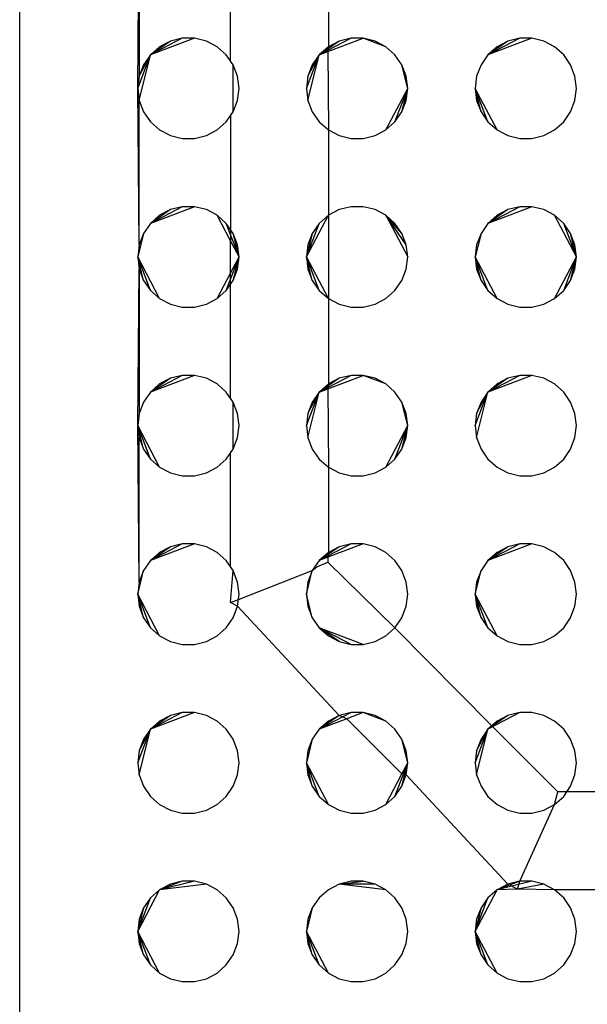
# Model space of a CAD drawing. Extents: x -270 to 272, y -152 to 146.
# Tile 21 of 256: x 58.08 to 61.44, y -56.4 to -50.56. Entities that reach past the tile are written whole.
import ezdxf

# ---------------------------------------------------------------- set-up
doc = ezdxf.new("R2010")
doc.units = 0
doc.layers.get('0').update_dxf_attribs({"linetype": 'CONTINUOUS'})

msp = doc.modelspace()

# ---------------------------------------------------------------- linework, layer by layer
for p, q in [((58.0775, -56.6458), (58.0775, -34.2843)), ((58.7775, -50.9651), (58.7862, -50.0368)), ((58.7862, -50.0368), (58.7862, -50.8933)), ((59.3275, -50.803), (59.3275, -50.0603)), ((59.9071, -50.2119), (59.9071, -50.7182)), ((59.1137, -50.6672), (58.853, -50.7661)), ((59.0414, -50.6672), (58.853, -50.7661)), ((58.9711, -50.6845), (58.853, -50.7661)), ((58.9711, -50.6845), (58.9071, -50.7182)), ((59.0414, -50.6672), (58.9711, -50.6845)), ((59.1137, -50.6672), (59.0414, -50.6672)), ((59.1839, -50.6845), (59.1137, -50.6672)), ((59.2479, -50.7182), (59.1839, -50.6845)), ((60.0414, -50.6672), (59.853, -50.7661)), ((59.9711, -50.6845), (59.853, -50.7661)), ((59.9049, -50.7464), (60.1137, -50.6672)), ((59.9711, -50.6845), (59.9071, -50.7182)), ((60.0414, -50.6672), (59.9711, -50.6845)), ((60.1137, -50.6672), (60.0414, -50.6672)), ((60.1839, -50.6845), (60.1137, -50.6672)), ((60.2479, -50.7182), (60.1137, -50.6672)), ((60.2479, -50.7182), (60.1839, -50.6845)), ((61.1137, -50.6672), (60.853, -50.7661)), ((61.0414, -50.6672), (60.853, -50.7661)), ((60.9711, -50.6845), (60.853, -50.7661)), ((60.9711, -50.6845), (60.9071, -50.7182)), ((61.0414, -50.6672), (60.9711, -50.6845)), ((61.1137, -50.6672), (61.0414, -50.6672)), ((61.1839, -50.6845), (61.1137, -50.6672)), ((61.2479, -50.7182), (61.1839, -50.6845)), ((58.9071, -50.7182), (58.853, -50.7661)), ((59.3021, -50.7661), (59.2479, -50.7182)), ((59.9071, -50.7182), (59.853, -50.7661)), ((59.9071, -50.7182), (59.9049, -50.7464)), ((60.3021, -50.7661), (60.2479, -50.7182)), ((60.9071, -50.7182), (60.853, -50.7661)), ((61.3021, -50.7661), (61.2479, -50.7182)), ((58.7775, -50.9651), (58.853, -50.7661)), ((58.7862, -51.0368), (58.853, -50.7661)), ((58.7862, -50.8933), (58.853, -50.7661)), ((58.853, -50.7661), (58.8119, -50.8256)), ((59.3431, -50.8256), (59.3021, -50.7661)), ((59.3431, -50.8256), (59.3275, -50.803)), ((59.7775, -50.9651), (59.853, -50.7661)), ((59.7862, -51.0368), (59.853, -50.7661)), ((59.7862, -50.8933), (59.853, -50.7661)), ((59.853, -50.7661), (59.8119, -50.8256)), ((59.853, -50.7661), (59.9049, -50.7464)), ((59.9049, -50.7464), (59.9071, -51.2119)), ((60.3431, -50.8256), (60.3021, -50.7661)), ((60.853, -50.7661), (60.8119, -50.8256)), ((61.3431, -50.8256), (61.3021, -50.7661)), ((58.8119, -50.8256), (58.7862, -50.8933)), ((59.3688, -50.8933), (59.3431, -50.8256)), ((59.3431, -51.1045), (59.3431, -50.8256)), ((59.8119, -50.8256), (59.7862, -50.8933)), ((60.3688, -50.8933), (60.3431, -50.8256)), ((60.3775, -50.9651), (60.3431, -50.8256)), ((60.8119, -50.8256), (60.7862, -50.8933)), ((61.3688, -50.8933), (61.3431, -50.8256)), ((58.7862, -50.8933), (58.7775, -50.9651)), ((59.3775, -50.9651), (59.3688, -50.8933)), ((59.7862, -50.8933), (59.7775, -50.9651)), ((60.3775, -50.9651), (60.3688, -50.8933)), ((60.7862, -50.8933), (60.7775, -50.9651)), ((61.3775, -50.9651), (61.3688, -50.8933)), ((58.7775, -50.9651), (58.7862, -51.0368)), ((58.7862, -51.8933), (58.7775, -50.9651)), ((59.3688, -51.0368), (59.3775, -50.9651)), ((59.7775, -50.9651), (59.7862, -51.0368)), ((60.2479, -51.2119), (60.3775, -50.9651)), ((60.3021, -51.164), (60.3775, -50.9651)), ((60.3431, -51.1045), (60.3775, -50.9651)), ((60.3688, -51.0368), (60.3775, -50.9651)), ((60.7775, -50.9651), (60.7862, -51.0368)), ((60.9071, -51.2119), (60.7775, -50.9651)), ((60.853, -51.164), (60.7775, -50.9651)), ((60.8119, -51.1045), (60.7775, -50.9651)), ((61.3688, -51.0368), (61.3775, -50.9651)), ((58.7862, -51.8933), (58.7862, -51.0368)), ((58.7862, -51.0368), (58.8119, -51.1045)), ((59.3431, -51.1045), (59.3688, -51.0368)), ((59.7862, -51.0368), (59.8119, -51.1045)), ((60.3431, -51.1045), (60.3688, -51.0368)), ((60.7862, -51.0368), (60.8119, -51.1045)), ((61.3431, -51.1045), (61.3688, -51.0368)), ((58.8119, -51.1045), (58.853, -51.164)), ((59.3021, -51.164), (59.3431, -51.1045)), ((59.3275, -51.1271), (59.3431, -51.1045)), ((59.3275, -51.1271), (59.3275, -51.8698)), ((59.8119, -51.1045), (59.853, -51.164)), ((60.3021, -51.164), (60.3431, -51.1045)), ((60.8119, -51.1045), (60.853, -51.164)), ((61.3021, -51.164), (61.3431, -51.1045)), ((58.853, -51.164), (58.9071, -51.2119)), ((58.9071, -51.2119), (58.9711, -51.2456)), ((59.1839, -51.2456), (59.2479, -51.2119)), ((59.2479, -51.2119), (59.3021, -51.164)), ((59.853, -51.164), (59.9071, -51.2119)), ((59.9071, -51.2119), (59.9711, -51.2456)), ((59.9071, -51.2119), (59.9071, -51.7182)), ((60.1839, -51.2456), (60.2479, -51.2119)), ((60.2479, -51.2119), (60.3021, -51.164)), ((60.853, -51.164), (60.9071, -51.2119)), ((60.9071, -51.2119), (60.9711, -51.2456)), ((61.1839, -51.2456), (61.2479, -51.2119)), ((61.2479, -51.2119), (61.3021, -51.164)), ((58.9711, -51.2456), (59.0414, -51.2629)), ((59.0414, -51.2629), (59.1137, -51.2629)), ((59.1137, -51.2629), (59.1839, -51.2456)), ((59.9711, -51.2456), (60.0414, -51.2629)), ((60.0414, -51.2629), (60.1137, -51.2629)), ((60.1137, -51.2629), (60.1839, -51.2456)), ((60.9711, -51.2456), (61.0414, -51.2629)), ((61.0414, -51.2629), (61.1137, -51.2629)), ((61.1137, -51.2629), (61.1839, -51.2456)), ((59.1137, -51.6672), (58.853, -51.7661)), ((59.0414, -51.6672), (58.853, -51.7661)), ((59.0414, -51.6672), (58.9711, -51.6845)), ((59.1137, -51.6672), (59.0414, -51.6672)), ((59.1839, -51.6845), (59.1137, -51.6672)), ((60.0414, -51.6672), (59.9711, -51.6845)), ((60.1137, -51.6672), (60.0414, -51.6672)), ((60.1839, -51.6845), (60.1137, -51.6672)), ((61.1137, -51.6672), (60.853, -51.7661)), ((61.0414, -51.6672), (60.853, -51.7661)), ((61.0414, -51.6672), (60.9711, -51.6845)), ((61.1137, -51.6672), (61.0414, -51.6672)), ((61.1839, -51.6845), (61.1137, -51.6672)), ((58.9711, -51.6845), (58.853, -51.7661)), ((58.9071, -51.7182), (58.853, -51.7661)), ((58.9711, -51.6845), (58.9071, -51.7182)), ((59.2479, -51.7182), (59.1839, -51.6845)), ((59.3021, -51.7661), (59.2479, -51.7182)), ((59.3275, -51.8698), (59.2479, -51.7182)), ((59.7775, -51.9651), (59.9071, -51.7182)), ((59.9071, -51.7182), (59.853, -51.7661)), ((59.9711, -51.6845), (59.9071, -51.7182)), ((59.9071, -51.7182), (59.9071, -52.2119)), ((60.2479, -51.7182), (60.1839, -51.6845)), ((60.3021, -51.7661), (60.2479, -51.7182)), ((60.2479, -51.7182), (60.3775, -51.9651)), ((60.3431, -51.8256), (60.2479, -51.7182)), ((60.3688, -51.8933), (60.2479, -51.7182)), ((60.9711, -51.6845), (60.853, -51.7661)), ((60.9071, -51.7182), (60.853, -51.7661)), ((60.9711, -51.6845), (60.9071, -51.7182)), ((61.2479, -51.7182), (61.1839, -51.6845)), ((61.3021, -51.7661), (61.2479, -51.7182)), ((61.3775, -51.9651), (61.2479, -51.7182)), ((58.853, -51.7661), (58.8119, -51.8256)), ((59.3431, -51.8256), (59.3021, -51.7661)), ((59.3775, -51.9651), (59.3021, -51.7661)), ((59.7775, -51.9651), (59.853, -51.7661)), ((59.853, -51.7661), (59.8119, -51.8256)), ((60.3431, -51.8256), (60.3021, -51.7661)), ((60.853, -51.7661), (60.8119, -51.8256)), ((61.3431, -51.8256), (61.3021, -51.7661)), ((61.3775, -51.9651), (61.3021, -51.7661)), ((58.8119, -51.8256), (58.7775, -51.9651)), ((58.8119, -51.8256), (58.7862, -51.8933)), ((59.3688, -51.8933), (59.3431, -51.8256)), ((59.3775, -51.9651), (59.3431, -51.8256)), ((59.8119, -51.8256), (59.7775, -51.9651)), ((59.8119, -51.8256), (59.7862, -51.8933)), ((60.3688, -51.8933), (60.3431, -51.8256)), ((60.8119, -51.8256), (60.7775, -51.9651)), ((60.8119, -51.8256), (60.7862, -51.8933)), ((61.3688, -51.8933), (61.3431, -51.8256)), ((61.3775, -51.9651), (61.3431, -51.8256)), ((58.7862, -51.8933), (58.7775, -51.9651)), ((59.3775, -51.9651), (59.3275, -51.8698)), ((59.3275, -52.0603), (59.3275, -51.8698)), ((59.3775, -51.9651), (59.3688, -51.8933)), ((59.7862, -51.8933), (59.7775, -51.9651)), ((60.3775, -51.9651), (60.3688, -51.8933)), ((60.7862, -51.8933), (60.7775, -51.9651)), ((61.3775, -51.9651), (61.3688, -51.8933)), ((58.7775, -51.9651), (58.7862, -52.0368)), ((58.9071, -52.2119), (58.7775, -51.9651)), ((58.853, -52.164), (58.7775, -51.9651)), ((58.8119, -52.1045), (58.7775, -51.9651)), ((59.3021, -52.164), (59.3775, -51.9651)), ((59.3275, -52.0603), (59.3775, -51.9651)), ((59.3431, -52.1045), (59.3775, -51.9651)), ((59.3688, -52.0368), (59.3775, -51.9651)), ((59.7775, -51.9651), (59.7862, -52.0368)), ((59.9071, -52.2119), (59.7775, -51.9651)), ((59.853, -52.164), (59.7775, -51.9651)), ((59.8119, -52.1045), (59.7775, -51.9651)), ((60.3688, -52.0368), (60.3775, -51.9651)), ((60.7775, -51.9651), (60.7862, -52.0368)), ((60.9071, -52.2119), (60.7775, -51.9651)), ((60.853, -52.164), (60.7775, -51.9651)), ((60.8119, -52.1045), (60.7775, -51.9651)), ((61.2479, -52.2119), (61.3775, -51.9651)), ((61.3021, -52.164), (61.3775, -51.9651)), ((61.3431, -52.1045), (61.3775, -51.9651)), ((61.3688, -52.0368), (61.3775, -51.9651)), ((58.7775, -52.9651), (58.7862, -52.0368)), ((58.7862, -52.0368), (58.7862, -52.8933)), ((58.7862, -52.0368), (58.8119, -52.1045)), ((59.2479, -52.2119), (59.3275, -52.0603)), ((59.3275, -52.803), (59.3275, -52.0603)), ((59.3431, -52.1045), (59.3688, -52.0368)), ((59.7862, -52.0368), (59.8119, -52.1045)), ((60.3431, -52.1045), (60.3688, -52.0368)), ((60.7862, -52.0368), (60.8119, -52.1045)), ((61.3431, -52.1045), (61.3688, -52.0368)), ((58.8119, -52.1045), (58.853, -52.164)), ((59.3021, -52.164), (59.3431, -52.1045)), ((59.8119, -52.1045), (59.853, -52.164)), ((60.3021, -52.164), (60.3431, -52.1045)), ((60.8119, -52.1045), (60.853, -52.164)), ((61.3021, -52.164), (61.3431, -52.1045)), ((58.853, -52.164), (58.9071, -52.2119)), ((59.2479, -52.2119), (59.3021, -52.164)), ((59.853, -52.164), (59.9071, -52.2119)), ((60.2479, -52.2119), (60.3021, -52.164)), ((60.853, -52.164), (60.9071, -52.2119)), ((61.2479, -52.2119), (61.3021, -52.164)), ((58.9071, -52.2119), (58.9711, -52.2456)), ((58.9711, -52.2456), (59.0414, -52.2629)), ((59.0414, -52.2629), (59.1137, -52.2629)), ((59.1137, -52.2629), (59.1839, -52.2456)), ((59.1839, -52.2456), (59.2479, -52.2119)), ((59.9071, -52.2119), (59.9711, -52.2456)), ((59.9071, -52.2119), (59.9071, -52.7182)), ((59.9711, -52.2456), (60.0414, -52.2629)), ((60.0414, -52.2629), (60.1137, -52.2629)), ((60.1137, -52.2629), (60.1839, -52.2456)), ((60.1839, -52.2456), (60.2479, -52.2119)), ((60.9071, -52.2119), (60.9711, -52.2456)), ((60.9711, -52.2456), (61.0414, -52.2629)), ((61.0414, -52.2629), (61.1137, -52.2629)), ((61.1137, -52.2629), (61.1839, -52.2456)), ((61.1839, -52.2456), (61.2479, -52.2119)), ((59.1137, -52.6672), (58.853, -52.7661)), ((59.0414, -52.6672), (58.853, -52.7661)), ((59.0414, -52.6672), (58.9711, -52.6845)), ((59.1137, -52.6672), (59.0414, -52.6672)), ((59.1839, -52.6845), (59.1137, -52.6672)), ((60.0414, -52.6672), (59.853, -52.7661)), ((59.9049, -52.7464), (60.1137, -52.6672)), ((60.0414, -52.6672), (59.9711, -52.6845)), ((60.1137, -52.6672), (60.0414, -52.6672)), ((60.1839, -52.6845), (60.1137, -52.6672)), ((60.2479, -52.7182), (60.1137, -52.6672)), ((61.1137, -52.6672), (60.853, -52.7661)), ((61.0414, -52.6672), (60.853, -52.7661)), ((61.0414, -52.6672), (60.9711, -52.6845)), ((61.1137, -52.6672), (61.0414, -52.6672)), ((61.1839, -52.6845), (61.1137, -52.6672)), ((58.9711, -52.6845), (58.853, -52.7661)), ((58.9071, -52.7182), (58.853, -52.7661)), ((58.9711, -52.6845), (58.9071, -52.7182)), ((59.2479, -52.7182), (59.1839, -52.6845)), ((59.3021, -52.7661), (59.2479, -52.7182)), ((59.9711, -52.6845), (59.853, -52.7661)), ((59.9071, -52.7182), (59.853, -52.7661)), ((59.9071, -52.7182), (59.9049, -52.7464)), ((59.9711, -52.6845), (59.9071, -52.7182)), ((60.2479, -52.7182), (60.1839, -52.6845)), ((60.3021, -52.7661), (60.2479, -52.7182)), ((60.9711, -52.6845), (60.853, -52.7661)), ((60.9071, -52.7182), (60.853, -52.7661)), ((60.9711, -52.6845), (60.9071, -52.7182)), ((61.2479, -52.7182), (61.1839, -52.6845)), ((61.3021, -52.7661), (61.2479, -52.7182)), ((58.853, -52.7661), (58.8119, -52.8256)), ((59.3431, -52.8256), (59.3021, -52.7661)), ((59.7775, -52.9651), (59.853, -52.7661)), ((59.7862, -53.0368), (59.853, -52.7661)), ((59.7862, -52.8933), (59.853, -52.7661)), ((59.853, -52.7661), (59.8119, -52.8256)), ((59.853, -52.7661), (59.9049, -52.7464)), ((59.9049, -52.7464), (59.9071, -53.2119)), ((60.3431, -52.8256), (60.3021, -52.7661)), ((60.7775, -52.9651), (60.853, -52.7661)), ((60.7862, -53.0368), (60.853, -52.7661)), ((60.7862, -52.8933), (60.853, -52.7661)), ((60.853, -52.7661), (60.8119, -52.8256)), ((61.3431, -52.8256), (61.3021, -52.7661)), ((58.8119, -52.8256), (58.7862, -52.8933)), ((59.3431, -52.8256), (59.3275, -52.803)), ((59.3688, -52.8933), (59.3431, -52.8256)), ((59.3431, -53.1045), (59.3431, -52.8256)), ((59.8119, -52.8256), (59.7862, -52.8933)), ((60.3688, -52.8933), (60.3431, -52.8256)), ((60.3775, -52.9651), (60.3431, -52.8256)), ((60.8119, -52.8256), (60.7862, -52.8933)), ((61.3688, -52.8933), (61.3431, -52.8256)), ((58.7862, -52.8933), (58.7775, -52.9651)), ((59.3775, -52.9651), (59.3688, -52.8933)), ((59.7862, -52.8933), (59.7775, -52.9651)), ((60.3775, -52.9651), (60.3688, -52.8933)), ((60.7862, -52.8933), (60.7775, -52.9651)), ((61.3775, -52.9651), (61.3688, -52.8933)), ((58.7775, -52.9651), (58.7862, -53.0368)), ((58.9071, -53.2119), (58.7775, -52.9651)), ((58.7862, -53.8933), (58.7775, -52.9651)), ((58.853, -53.164), (58.7775, -52.9651)), ((58.8119, -53.1045), (58.7775, -52.9651)), ((59.3688, -53.0368), (59.3775, -52.9651)), ((59.7775, -52.9651), (59.7862, -53.0368)), ((60.2479, -53.2119), (60.3775, -52.9651)), ((60.3021, -53.164), (60.3775, -52.9651)), ((60.3431, -53.1045), (60.3775, -52.9651)), ((60.3688, -53.0368), (60.3775, -52.9651)), ((60.7775, -52.9651), (60.7862, -53.0368)), ((61.3688, -53.0368), (61.3775, -52.9651)), ((58.7862, -53.0368), (58.8119, -53.1045)), ((58.7862, -53.8933), (58.7862, -53.0368)), ((59.3431, -53.1045), (59.3688, -53.0368)), ((59.7862, -53.0368), (59.8119, -53.1045)), ((60.3431, -53.1045), (60.3688, -53.0368)), ((60.7862, -53.0368), (60.8119, -53.1045)), ((61.3431, -53.1045), (61.3688, -53.0368)), ((58.8119, -53.1045), (58.853, -53.164)), ((59.3021, -53.164), (59.3431, -53.1045)), ((59.3275, -53.1271), (59.3431, -53.1045)), ((59.3275, -53.803), (59.3275, -53.1271)), ((59.8119, -53.1045), (59.853, -53.164)), ((60.3021, -53.164), (60.3431, -53.1045)), ((60.8119, -53.1045), (60.853, -53.164)), ((61.3021, -53.164), (61.3431, -53.1045)), ((58.853, -53.164), (58.9071, -53.2119)), ((59.2479, -53.2119), (59.3021, -53.164)), ((59.853, -53.164), (59.9071, -53.2119)), ((60.2479, -53.2119), (60.3021, -53.164)), ((60.853, -53.164), (60.9071, -53.2119)), ((61.2479, -53.2119), (61.3021, -53.164)), ((58.9071, -53.2119), (58.9711, -53.2456)), ((58.9711, -53.2456), (59.0414, -53.2629)), ((59.1137, -53.2629), (59.1839, -53.2456)), ((59.1839, -53.2456), (59.2479, -53.2119)), ((59.9071, -53.2119), (59.9711, -53.2456)), ((59.9071, -53.2119), (59.9071, -53.7182)), ((59.9711, -53.2456), (60.0414, -53.2629)), ((60.1137, -53.2629), (60.1839, -53.2456)), ((60.1839, -53.2456), (60.2479, -53.2119)), ((60.9071, -53.2119), (60.9711, -53.2456)), ((60.9711, -53.2456), (61.0414, -53.2629)), ((61.1137, -53.2629), (61.1839, -53.2456)), ((61.1839, -53.2456), (61.2479, -53.2119)), ((59.0414, -53.2629), (59.1137, -53.2629)), ((60.0414, -53.2629), (60.1137, -53.2629)), ((61.0414, -53.2629), (61.1137, -53.2629)), ((59.1137, -53.6672), (58.853, -53.7661)), ((59.0414, -53.6672), (58.853, -53.7661)), ((58.9711, -53.6845), (58.853, -53.7661)), ((58.9071, -53.7182), (58.853, -53.7661)), ((58.9711, -53.6845), (58.9071, -53.7182)), ((59.0414, -53.6672), (58.9711, -53.6845)), ((59.1137, -53.6672), (59.0414, -53.6672)), ((59.1839, -53.6845), (59.1137, -53.6672)), ((59.2479, -53.7182), (59.1839, -53.6845)), ((59.3021, -53.7661), (59.2479, -53.7182)), ((60.0414, -53.6672), (59.853, -53.7661)), ((59.9711, -53.6845), (59.853, -53.7661)), ((59.9071, -53.7182), (59.853, -53.7661)), ((60.1137, -53.6672), (59.9049, -53.7464)), ((59.9071, -53.7182), (59.9049, -53.7464)), ((59.9711, -53.6845), (59.9071, -53.7182)), ((60.0414, -53.6672), (59.9711, -53.6845)), ((60.1137, -53.6672), (60.0414, -53.6672)), ((60.1839, -53.6845), (60.1137, -53.6672)), ((60.2479, -53.7182), (60.1839, -53.6845)), ((60.3021, -53.7661), (60.2479, -53.7182)), ((61.1137, -53.6672), (60.853, -53.7661)), ((61.0414, -53.6672), (60.853, -53.7661)), ((60.9711, -53.6845), (60.853, -53.7661)), ((60.9071, -53.7182), (60.853, -53.7661)), ((60.9711, -53.6845), (60.9071, -53.7182)), ((61.0414, -53.6672), (60.9711, -53.6845)), ((61.1137, -53.6672), (61.0414, -53.6672)), ((61.1839, -53.6845), (61.1137, -53.6672)), ((61.2479, -53.7182), (61.1839, -53.6845)), ((61.3021, -53.7661), (61.2479, -53.7182)), ((58.853, -53.7661), (58.8119, -53.8256)), ((59.3431, -53.8256), (59.3021, -53.7661)), ((59.853, -53.7661), (59.8119, -53.8256)), ((59.8389, -53.8032), (59.9049, -53.7759)), ((59.9049, -53.7464), (59.853, -53.7661)), ((59.9049, -53.7464), (59.9049, -53.7759)), ((59.9049, -53.7759), (60.3021, -54.164)), ((60.3431, -53.8256), (60.3021, -53.7661)), ((60.853, -53.7661), (60.8119, -53.8256)), ((61.3431, -53.8256), (61.3021, -53.7661)), ((58.7775, -53.9651), (58.8119, -53.8256)), ((58.8119, -53.8256), (58.7862, -53.8933)), ((59.3431, -53.8256), (59.3275, -53.803)), ((59.3275, -54.0151), (59.3431, -53.8256)), ((59.3688, -53.8933), (59.3431, -53.8256)), ((59.3738, -53.9959), (59.8119, -53.8256)), ((59.7775, -53.9651), (59.8119, -53.8256)), ((59.8119, -53.8256), (59.7862, -53.8933)), ((59.8119, -53.8256), (59.8389, -53.8032)), ((60.3688, -53.8933), (60.3431, -53.8256)), ((60.7775, -53.9651), (60.8119, -53.8256)), ((60.8119, -53.8256), (60.7862, -53.8933)), ((61.3688, -53.8933), (61.3431, -53.8256)), ((58.7862, -53.8933), (58.7775, -53.9651)), ((59.3775, -53.9651), (59.3688, -53.8933)), ((59.7862, -53.8933), (59.7775, -53.9651)), ((60.3775, -53.9651), (60.3688, -53.8933)), ((60.7862, -53.8933), (60.7775, -53.9651)), ((61.3775, -53.9651), (61.3688, -53.8933)), ((58.7775, -53.9651), (58.7862, -54.0368)), ((58.9071, -54.2119), (58.7775, -53.9651)), ((58.853, -54.164), (58.7775, -53.9651)), ((58.8119, -54.1045), (58.7775, -53.9651)), ((59.3275, -54.0151), (59.3738, -53.9959)), ((59.3688, -54.0368), (59.3275, -54.0151)), ((59.3688, -54.0368), (59.3775, -53.9651)), ((59.7775, -53.9651), (59.7862, -54.0368)), ((59.8119, -54.1045), (59.7775, -53.9651)), ((60.3688, -54.0368), (60.3775, -53.9651)), ((60.7775, -53.9651), (60.7862, -54.0368)), ((60.9071, -54.2119), (60.7775, -53.9651)), ((60.853, -54.164), (60.7775, -53.9651)), ((60.8119, -54.1045), (60.7775, -53.9651)), ((61.3688, -54.0368), (61.3775, -53.9651)), ((58.7862, -54.0368), (58.8119, -54.1045)), ((59.3431, -54.1045), (59.3688, -54.0368)), ((59.9711, -54.6845), (59.3688, -54.0368)), ((59.7862, -54.0368), (59.8119, -54.1045)), ((60.3431, -54.1045), (60.3688, -54.0368)), ((60.7862, -54.0368), (60.8119, -54.1045)), ((61.3431, -54.1045), (61.3688, -54.0368)), ((58.8119, -54.1045), (58.853, -54.164)), ((59.3021, -54.164), (59.3431, -54.1045)), ((59.8119, -54.1045), (59.853, -54.164)), ((60.3021, -54.164), (60.3431, -54.1045)), ((60.8119, -54.1045), (60.853, -54.164)), ((61.3021, -54.164), (61.3431, -54.1045)), ((58.853, -54.164), (58.9071, -54.2119)), ((59.2479, -54.2119), (59.3021, -54.164)), ((59.853, -54.164), (59.9071, -54.2119)), ((60.1137, -54.2629), (59.853, -54.164)), ((60.0414, -54.2629), (59.853, -54.164)), ((59.9711, -54.2456), (59.853, -54.164)), ((60.2479, -54.2119), (60.3021, -54.164)), ((60.3021, -54.164), (60.8753, -54.7463)), ((60.853, -54.164), (60.9071, -54.2119)), ((61.2479, -54.2119), (61.3021, -54.164)), ((58.9071, -54.2119), (58.9711, -54.2456)), ((58.9711, -54.2456), (59.0414, -54.2629)), ((59.1137, -54.2629), (59.1839, -54.2456)), ((59.1839, -54.2456), (59.2479, -54.2119)), ((59.9071, -54.2119), (59.9711, -54.2456)), ((59.9711, -54.2456), (60.0414, -54.2629)), ((60.1137, -54.2629), (60.1839, -54.2456)), ((60.1839, -54.2456), (60.2479, -54.2119)), ((60.9071, -54.2119), (60.9711, -54.2456)), ((60.9711, -54.2456), (61.0414, -54.2629)), ((61.1137, -54.2629), (61.1839, -54.2456)), ((61.1839, -54.2456), (61.2479, -54.2119)), ((59.0414, -54.2629), (59.1137, -54.2629)), ((60.0414, -54.2629), (60.1137, -54.2629)), ((61.0414, -54.2629), (61.1137, -54.2629)), ((59.1137, -54.6672), (58.853, -54.7661)), ((59.0414, -54.6672), (58.853, -54.7661)), ((58.9711, -54.6845), (58.853, -54.7661)), ((58.9711, -54.6845), (58.9071, -54.7182)), ((59.0414, -54.6672), (58.9711, -54.6845)), ((59.1137, -54.6672), (59.0414, -54.6672)), ((59.1839, -54.6845), (59.1137, -54.6672)), ((59.2479, -54.7182), (59.1839, -54.6845)), ((60.0414, -54.6672), (59.853, -54.7661)), ((59.9711, -54.6845), (59.853, -54.7661)), ((60.0165, -54.7041), (59.853, -54.7661)), ((59.9711, -54.6845), (59.9071, -54.7182)), ((60.0414, -54.6672), (59.9711, -54.6845)), ((60.0165, -54.7041), (59.9711, -54.6845)), ((60.1137, -54.6672), (60.0165, -54.7041)), ((60.3431, -55.0306), (60.0165, -54.7041)), ((60.1137, -54.6672), (60.0414, -54.6672)), ((60.1839, -54.6845), (60.1137, -54.6672)), ((60.2479, -54.7182), (60.1137, -54.6672)), ((60.2479, -54.7182), (60.1839, -54.6845)), ((61.0414, -54.6672), (60.853, -54.7661)), ((60.9711, -54.6845), (60.853, -54.7661)), ((60.9711, -54.6845), (60.9071, -54.7182)), ((61.0414, -54.6672), (60.9711, -54.6845)), ((61.1137, -54.6672), (61.0414, -54.6672)), ((61.1839, -54.6845), (61.1137, -54.6672)), ((61.2479, -54.7182), (61.1839, -54.6845)), ((58.7775, -54.9651), (58.853, -54.7661)), ((58.7862, -55.0368), (58.853, -54.7661)), ((58.7862, -54.8933), (58.853, -54.7661)), ((58.853, -54.7661), (58.8119, -54.8256)), ((58.9071, -54.7182), (58.853, -54.7661)), ((59.3021, -54.7661), (59.2479, -54.7182)), ((59.3431, -54.8256), (59.3021, -54.7661)), ((59.853, -54.7661), (59.8119, -54.8256)), ((59.9071, -54.7182), (59.853, -54.7661)), ((60.3021, -54.7661), (60.2479, -54.7182)), ((60.3431, -54.8256), (60.3021, -54.7661)), ((60.7775, -54.9651), (60.853, -54.7661)), ((60.7862, -55.0368), (60.853, -54.7661)), ((60.7862, -54.8933), (60.853, -54.7661)), ((60.853, -54.7661), (60.8119, -54.8256)), ((60.9071, -54.7182), (60.853, -54.7661)), ((60.8753, -54.7463), (60.853, -54.7661)), ((60.9071, -54.7182), (60.8753, -54.7463)), ((60.8753, -54.7463), (61.2667, -55.1377)), ((61.3021, -54.7661), (61.2479, -54.7182)), ((61.3431, -54.8256), (61.3021, -54.7661)), ((58.8119, -54.8256), (58.7862, -54.8933)), ((59.3688, -54.8933), (59.3431, -54.8256)), ((59.8119, -54.8256), (59.7775, -54.9651)), ((59.8119, -54.8256), (59.7862, -54.8933)), ((60.3688, -54.8933), (60.3431, -54.8256)), ((60.3775, -54.9651), (60.3431, -54.8256)), ((60.8119, -54.8256), (60.7862, -54.8933)), ((61.3688, -54.8933), (61.3431, -54.8256)), ((58.7862, -54.8933), (58.7775, -54.9651)), ((59.3775, -54.9651), (59.3688, -54.8933)), ((59.7862, -54.8933), (59.7775, -54.9651)), ((60.3775, -54.9651), (60.3688, -54.8933)), ((60.7862, -54.8933), (60.7775, -54.9651)), ((61.3775, -54.9651), (61.3688, -54.8933)), ((58.7775, -54.9651), (58.7862, -55.0368)), ((59.3688, -55.0368), (59.3775, -54.9651)), ((59.7775, -54.9651), (59.7862, -55.0368)), ((59.9071, -55.2119), (59.7775, -54.9651)), ((59.853, -55.164), (59.7775, -54.9651)), ((59.8119, -55.1045), (59.7775, -54.9651)), ((60.3021, -55.164), (60.3775, -54.9651)), ((60.3431, -55.0306), (60.3775, -54.9651)), ((60.3431, -55.1045), (60.3775, -54.9651)), ((60.3688, -55.0368), (60.3775, -54.9651)), ((60.7775, -54.9651), (60.7862, -55.0368)), ((61.3688, -55.0368), (61.3775, -54.9651)), ((58.7862, -55.0368), (58.8119, -55.1045)), ((59.3431, -55.1045), (59.3688, -55.0368)), ((59.7862, -55.0368), (59.8119, -55.1045)), ((60.2479, -55.2119), (60.3431, -55.0306)), ((60.3688, -55.0368), (60.3431, -55.0306)), ((60.3431, -55.1045), (60.3688, -55.0368)), ((60.9711, -55.6845), (60.3688, -55.0368)), ((60.7862, -55.0368), (60.8119, -55.1045)), ((61.3431, -55.1045), (61.3688, -55.0368)), ((58.8119, -55.1045), (58.853, -55.164)), ((59.3021, -55.164), (59.3431, -55.1045)), ((59.8119, -55.1045), (59.853, -55.164)), ((60.3021, -55.164), (60.3431, -55.1045)), ((60.8119, -55.1045), (60.853, -55.164)), ((61.3021, -55.164), (61.3431, -55.1045)), ((58.853, -55.164), (58.9071, -55.2119)), ((59.2479, -55.2119), (59.3021, -55.164)), ((59.853, -55.164), (59.9071, -55.2119)), ((60.2479, -55.2119), (60.3021, -55.164)), ((60.853, -55.164), (60.9071, -55.2119)), ((61.2479, -55.2119), (61.2667, -55.1377)), ((61.2479, -55.2119), (61.3021, -55.164)), ((62.2869, -55.1377), (61.2667, -55.1377)), ((58.9071, -55.2119), (58.9711, -55.2456)), ((59.1839, -55.2456), (59.2479, -55.2119)), ((59.9071, -55.2119), (59.9711, -55.2456)), ((60.1839, -55.2456), (60.2479, -55.2119)), ((60.9071, -55.2119), (60.9711, -55.2456)), ((61.0414, -55.6672), (61.2479, -55.2119)), ((61.1839, -55.2456), (61.2479, -55.2119)), ((58.9711, -55.2456), (59.0414, -55.2629)), ((59.0414, -55.2629), (59.1137, -55.2629)), ((59.1137, -55.2629), (59.1839, -55.2456)), ((59.9711, -55.2456), (60.0414, -55.2629)), ((60.0414, -55.2629), (60.1137, -55.2629)), ((60.1137, -55.2629), (60.1839, -55.2456)), ((60.9711, -55.2456), (61.0414, -55.2629)), ((61.0414, -55.2629), (61.1137, -55.2629)), ((61.1137, -55.2629), (61.1839, -55.2456)), ((59.0414, -55.6672), (58.9071, -55.7182)), ((59.1137, -55.6672), (58.9071, -55.7182)), ((58.9711, -55.6845), (58.9071, -55.7182)), ((59.1839, -55.6845), (58.9071, -55.7182)), ((59.0414, -55.6672), (58.9711, -55.6845)), ((59.1137, -55.6672), (59.0414, -55.6672)), ((59.1839, -55.6845), (59.1137, -55.6672)), ((59.2479, -55.7182), (59.1839, -55.6845)), ((59.9711, -55.6845), (59.9071, -55.7182)), ((60.0414, -55.6672), (59.9711, -55.6845)), ((59.9711, -55.6845), (60.1137, -55.6672)), ((60.2479, -55.7182), (59.9711, -55.6845)), ((60.1839, -55.6845), (59.9711, -55.6845)), ((60.1137, -55.6672), (60.0414, -55.6672)), ((60.1839, -55.6845), (60.1137, -55.6672)), ((60.2479, -55.7182), (60.1839, -55.6845)), ((61.0414, -55.6672), (60.9071, -55.7182)), ((61.1137, -55.6672), (60.9071, -55.7182)), ((60.9711, -55.6845), (60.9071, -55.7182)), ((61.0414, -55.6672), (60.9711, -55.6845)), ((61.0275, -55.7151), (60.9711, -55.6845)), ((61.0275, -55.7151), (61.0414, -55.6672)), ((61.1839, -55.6845), (61.0275, -55.7151)), ((61.1137, -55.6672), (61.0414, -55.6672)), ((61.1839, -55.6845), (61.1137, -55.6672)), ((61.2479, -55.7182), (61.1839, -55.6845)), ((58.7775, -55.9651), (58.9071, -55.7182)), ((58.7775, -55.9651), (58.853, -55.7661)), ((58.853, -55.7661), (58.8119, -55.8256)), ((58.9071, -55.7182), (58.853, -55.7661)), ((59.3021, -55.7661), (59.2479, -55.7182)), ((59.3431, -55.8256), (59.3021, -55.7661)), ((59.853, -55.7661), (59.8119, -55.8256)), ((59.9071, -55.7182), (59.853, -55.7661)), ((60.3021, -55.7661), (60.2479, -55.7182)), ((60.3431, -55.8256), (60.3021, -55.7661)), ((60.7775, -55.9651), (60.9071, -55.7182)), ((60.7775, -55.9651), (60.853, -55.7661)), ((60.853, -55.7661), (60.8119, -55.8256)), ((60.9071, -55.7182), (60.853, -55.7661)), ((61.0275, -55.7151), (60.9071, -55.7182)), ((61.2479, -55.7182), (61.0275, -55.7151)), ((61.3021, -55.7661), (61.2479, -55.7182)), ((61.9071, -55.7182), (61.2479, -55.7182)), ((61.3431, -55.8256), (61.3021, -55.7661)), ((58.8119, -55.8256), (58.7775, -55.9651)), ((58.8119, -55.8256), (58.7862, -55.8933)), ((59.3688, -55.8933), (59.3431, -55.8256)), ((59.8119, -55.8256), (59.7775, -55.9651)), ((59.8119, -55.8256), (59.7862, -55.8933)), ((60.3688, -55.8933), (60.3431, -55.8256)), ((60.8119, -55.8256), (60.7775, -55.9651)), ((60.8119, -55.8256), (60.7862, -55.8933)), ((61.3688, -55.8933), (61.3431, -55.8256)), ((58.7862, -55.8933), (58.7775, -55.9651)), ((59.3775, -55.9651), (59.3688, -55.8933)), ((59.7862, -55.8933), (59.7775, -55.9651)), ((60.3775, -55.9651), (60.3688, -55.8933)), ((60.7862, -55.8933), (60.7775, -55.9651)), ((61.3775, -55.9651), (61.3688, -55.8933)), ((58.7775, -55.9651), (58.7862, -56.0368)), ((58.9071, -56.2119), (58.7775, -55.9651)), ((58.853, -56.164), (58.7775, -55.9651)), ((58.8119, -56.1045), (58.7775, -55.9651)), ((59.3688, -56.0368), (59.3775, -55.9651)), ((59.7775, -55.9651), (59.7862, -56.0368)), ((59.9071, -56.2119), (59.7775, -55.9651)), ((59.853, -56.164), (59.7775, -55.9651)), ((59.8119, -56.1045), (59.7775, -55.9651)), ((60.3688, -56.0368), (60.3775, -55.9651)), ((60.7775, -55.9651), (60.7862, -56.0368)), ((60.9071, -56.2119), (60.7775, -55.9651)), ((60.853, -56.164), (60.7775, -55.9651)), ((60.8119, -56.1045), (60.7775, -55.9651)), ((61.3688, -56.0368), (61.3775, -55.9651)), ((58.7862, -56.0368), (58.8119, -56.1045)), ((59.3431, -56.1045), (59.3688, -56.0368)), ((59.7862, -56.0368), (59.8119, -56.1045)), ((60.3431, -56.1045), (60.3688, -56.0368)), ((60.7862, -56.0368), (60.8119, -56.1045)), ((61.3431, -56.1045), (61.3688, -56.0368)), ((58.8119, -56.1045), (58.853, -56.164)), ((59.3021, -56.164), (59.3431, -56.1045)), ((59.8119, -56.1045), (59.853, -56.164)), ((60.3021, -56.164), (60.3431, -56.1045)), ((60.8119, -56.1045), (60.853, -56.164)), ((61.3021, -56.164), (61.3431, -56.1045)), ((58.853, -56.164), (58.9071, -56.2119)), ((59.2479, -56.2119), (59.3021, -56.164)), ((59.853, -56.164), (59.9071, -56.2119)), ((60.2479, -56.2119), (60.3021, -56.164)), ((60.853, -56.164), (60.9071, -56.2119)), ((61.2479, -56.2119), (61.3021, -56.164)), ((58.9071, -56.2119), (58.9711, -56.2456)), ((59.1839, -56.2456), (59.2479, -56.2119)), ((59.9071, -56.2119), (59.9711, -56.2456)), ((60.1839, -56.2456), (60.2479, -56.2119)), ((60.9071, -56.2119), (60.9711, -56.2456)), ((61.1839, -56.2456), (61.2479, -56.2119)), ((58.9711, -56.2456), (59.0414, -56.2629)), ((59.0414, -56.2629), (59.1137, -56.2629)), ((59.1137, -56.2629), (59.1839, -56.2456)), ((59.9711, -56.2456), (60.0414, -56.2629)), ((60.0414, -56.2629), (60.1137, -56.2629)), ((60.1137, -56.2629), (60.1839, -56.2456)), ((60.9711, -56.2456), (61.0414, -56.2629)), ((61.0414, -56.2629), (61.1137, -56.2629)), ((61.1137, -56.2629), (61.1839, -56.2456))]:
    msp.add_line(p, q)

doc.saveas('drawing.dxf')
